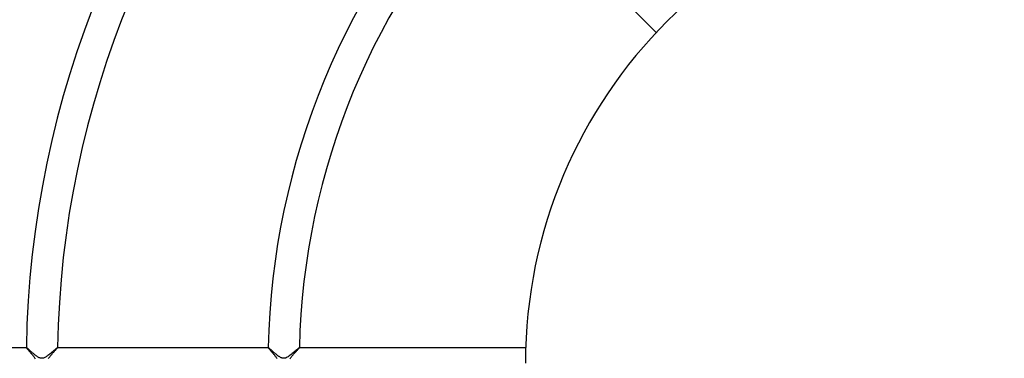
# Model space of a CAD drawing. Header units: millimetres. Extents: x -535 to 535, y -535 to 535.
# Tile 45 of 106: x -127 to -1, y 1 to 44. Entities that reach past the tile are written whole.
import ezdxf

# ---------------------------------------------------------------- set-up
doc = ezdxf.new("R2010")
doc.units = ezdxf.units.MM
doc.layers.add('HIDDEN', color=7, linetype='Continuous')
doc.layers.add('THICK', color=7, linetype='Continuous')

msp = doc.modelspace()

# ---------------------------------------------------------------- linework, layer by layer
at = {"layer": 'HIDDEN'}
for p, q in [((-125.98, 2), (-125.98, 2)), ((-125.98, 2), (-125.98, 2)), ((-125.98, 2), (-125.98, 2)), ((-125.98, 2), (-125.98, 2)), ((-125.98, 2), (-125.98, 2)), ((-125.98, 2), (-125.98, 2)), ((-125.98, 2), (-125.98, 1.99)), ((-125.98, 1.99), (-125.97, 1.97)), ((-125.97, 1.97), (-125.95, 1.95)), ((-125.95, 1.95), (-125.93, 1.92)), ((-125.93, 1.92), (-125.9, 1.89)), ((-125.9, 1.89), (-125.87, 1.85)), ((-125.87, 1.85), (-125.84, 1.8)), ((-125.84, 1.8), (-125.79, 1.76)), ((-125.79, 1.76), (-125.75, 1.7)), ((-125.75, 1.7), (-125.7, 1.65)), ((-125.7, 1.65), (-125.65, 1.59)), ((-125.65, 1.59), (-125.6, 1.53)), ((-125.6, 1.53), (-125.54, 1.46)), ((-125.54, 1.46), (-125.48, 1.4)), ((-125.48, 1.4), (-125.43, 1.33)), ((-125.43, 1.33), (-125.37, 1.26)), ((-122.67, 1.2), (-122.61, 1.28)), ((-122.61, 1.28), (-122.54, 1.35)), ((-122.54, 1.35), (-122.48, 1.42)), ((-122.48, 1.42), (-122.42, 1.49)), ((-122.42, 1.49), (-122.36, 1.55)), ((-122.36, 1.55), (-122.31, 1.61)), ((-122.31, 1.61), (-122.26, 1.67)), ((-122.26, 1.67), (-122.21, 1.73)), ((-122.21, 1.73), (-122.16, 1.78)), ((-122.16, 1.78), (-122.12, 1.82)), ((-122.12, 1.82), (-122.09, 1.86)), ((-122.09, 1.86), (-122.06, 1.9)), ((-122.06, 1.9), (-122.03, 1.93)), ((-122.03, 1.93), (-122.01, 1.96)), ((-122.01, 1.96), (-122, 1.98)), ((-122, 1.98), (-121.99, 1.99)), ((-121.98, 2), (-121.99, 2)), ((-121.99, 2), (-121.99, 2)), ((-121.99, 1.99), (-121.98, 2)), ((-121.98, 2), (-121.98, 2)), ((-121.98, 2), (-121.98, 2)), ((-121.98, 2), (-121.98, 2)), ((-121.98, 2), (-121.98, 2)), ((-94.98, 2), (-94.98, 2)), ((-94.98, 2), (-94.98, 2)), ((-94.98, 2), (-94.98, 2)), ((-94.98, 2), (-94.98, 2)), ((-94.98, 2), (-94.98, 2)), ((-94.98, 2), (-94.98, 2)), ((-94.98, 2), (-94.98, 1.99)), ((-94.98, 1.99), (-94.97, 1.98)), ((-94.97, 1.98), (-94.95, 1.96)), ((-94.95, 1.96), (-94.94, 1.93)), ((-94.94, 1.93), (-94.91, 1.9)), ((-94.91, 1.9), (-94.88, 1.87)), ((-94.88, 1.87), (-94.85, 1.83)), ((-94.85, 1.83), (-94.81, 1.78)), ((-94.81, 1.78), (-94.77, 1.74)), ((-94.77, 1.74), (-94.73, 1.68)), ((-94.73, 1.68), (-94.68, 1.63)), ((-94.68, 1.63), (-94.63, 1.57)), ((-94.63, 1.57), (-94.58, 1.51)), ((-94.58, 1.51), (-94.52, 1.45)), ((-94.52, 1.45), (-94.47, 1.38)), ((-94.47, 1.38), (-94.41, 1.31)), ((-94.41, 1.31), (-94.35, 1.24)), ((-91.65, 1.22), (-91.58, 1.31)), ((-91.58, 1.31), (-91.5, 1.39)), ((-91.5, 1.39), (-91.43, 1.47)), ((-91.43, 1.47), (-91.37, 1.54)), ((-91.37, 1.54), (-91.3, 1.62)), ((-91.3, 1.62), (-91.24, 1.68)), ((-91.24, 1.68), (-91.18, 1.75)), ((-91.18, 1.75), (-91.13, 1.8)), ((-91.13, 1.8), (-91.09, 1.86)), ((-91.09, 1.86), (-91.05, 1.9)), ((-91.05, 1.9), (-91.02, 1.94)), ((-91.02, 1.94), (-91, 1.97)), ((-91, 1.97), (-90.98, 1.99)), ((-90.98, 2), (-90.98, 2)), ((-90.98, 2), (-90.98, 2)), ((-90.98, 2), (-90.98, 2)), ((-90.98, 2), (-90.98, 2)), ((-90.98, 2), (-90.98, 2)), ((-90.98, 2), (-90.98, 2)), ((-90.98, 1.99), (-90.98, 2)), ((-125.37, 1.26), (-125.31, 1.19)), ((-125.31, 1.19), (-125.25, 1.12)), ((-125.25, 1.12), (-125.19, 1.05)), ((-125.19, 1.05), (-125.13, 0.98)), ((-125.13, 0.98), (-125.08, 0.91)), ((-125.08, 0.91), (-125.02, 0.84)), ((-125.02, 0.84), (-124.97, 0.77)), ((-124.97, 0.77), (-124.92, 0.7)), ((-124.92, 0.7), (-124.88, 0.64)), ((-124.88, 0.64), (-124.84, 0.57)), ((-123.14, 0.61), (-123.09, 0.68)), ((-123.09, 0.68), (-123.03, 0.75)), ((-123.03, 0.75), (-122.98, 0.83)), ((-122.98, 0.83), (-122.92, 0.9)), ((-122.92, 0.9), (-122.86, 0.98)), ((-122.86, 0.98), (-122.8, 1.05)), ((-122.8, 1.05), (-122.73, 1.13)), ((-122.73, 1.13), (-122.67, 1.2)), ((-94.35, 1.24), (-94.29, 1.17)), ((-94.29, 1.17), (-94.23, 1.1)), ((-94.23, 1.1), (-94.17, 1.02)), ((-94.17, 1.02), (-94.11, 0.95)), ((-94.11, 0.95), (-94.06, 0.88)), ((-94.06, 0.88), (-94, 0.81)), ((-94, 0.81), (-93.95, 0.74)), ((-93.95, 0.74), (-93.9, 0.67)), ((-93.9, 0.67), (-93.85, 0.6)), ((-92.18, 0.55), (-92.12, 0.63)), ((-92.12, 0.63), (-92.06, 0.72)), ((-92.06, 0.72), (-92, 0.8)), ((-92, 0.8), (-91.93, 0.88)), ((-91.93, 0.88), (-91.86, 0.97)), ((-91.86, 0.97), (-91.79, 1.06)), ((-91.79, 1.06), (-91.72, 1.14)), ((-91.72, 1.14), (-91.65, 1.22))]:
    msp.add_line(p, q, dxfattribs=at)
at = {"layer": 'THICK'}
for p, q in [((-45.23, 42.4), (-65.75, 62.92)), ((-152.99, 2), (-125.98, 2)), ((-125.97, 2), (-125.98, 2)), ((-125.96, 1.99), (-125.97, 2)), ((-125.94, 1.98), (-125.96, 1.99)), ((-125.92, 1.96), (-125.94, 1.98)), ((-125.89, 1.93), (-125.92, 1.96)), ((-125.85, 1.9), (-125.89, 1.93)), ((-125.81, 1.87), (-125.85, 1.9)), ((-125.77, 1.83), (-125.81, 1.87)), ((-125.72, 1.79), (-125.77, 1.83)), ((-125.67, 1.74), (-125.72, 1.79)), ((-125.61, 1.69), (-125.67, 1.74)), ((-125.55, 1.64), (-125.61, 1.69)), ((-125.49, 1.58), (-125.55, 1.64)), ((-125.43, 1.53), (-125.49, 1.58)), ((-125.36, 1.47), (-125.43, 1.53)), ((-125.29, 1.41), (-125.36, 1.47)), ((-125.22, 1.34), (-125.29, 1.41)), ((-125.15, 1.28), (-125.22, 1.34)), ((-125.07, 1.22), (-125.15, 1.28)), ((-122.79, 1.33), (-122.87, 1.26)), ((-122.7, 1.4), (-122.79, 1.33)), ((-122.62, 1.47), (-122.7, 1.4)), ((-122.54, 1.54), (-122.62, 1.47)), ((-122.46, 1.61), (-122.54, 1.54)), ((-122.39, 1.67), (-122.46, 1.61)), ((-122.32, 1.73), (-122.39, 1.67)), ((-122.25, 1.79), (-122.32, 1.73)), ((-122.19, 1.84), (-122.25, 1.79)), ((-122.14, 1.89), (-122.19, 1.84)), ((-122.09, 1.93), (-122.14, 1.89)), ((-122.05, 1.96), (-122.09, 1.93)), ((-122.02, 1.98), (-122.05, 1.96)), ((-122, 2), (-122.02, 1.98)), ((-121.99, 2), (-122, 2)), ((-121.99, 2), (-94.98, 2)), ((-94.97, 2), (-94.98, 2)), ((-94.96, 1.99), (-94.97, 2)), ((-94.95, 1.98), (-94.96, 1.99)), ((-94.93, 1.97), (-94.95, 1.98)), ((-94.91, 1.96), (-94.93, 1.97)), ((-94.89, 1.94), (-94.91, 1.96)), ((-94.86, 1.91), (-94.89, 1.94)), ((-94.83, 1.89), (-94.86, 1.91)), ((-94.8, 1.86), (-94.83, 1.89)), ((-94.77, 1.83), (-94.8, 1.86)), ((-94.73, 1.8), (-94.77, 1.83)), ((-94.69, 1.77), (-94.73, 1.8)), ((-94.65, 1.73), (-94.69, 1.77)), ((-94.61, 1.69), (-94.65, 1.73)), ((-94.56, 1.65), (-94.61, 1.69)), ((-94.52, 1.61), (-94.56, 1.65)), ((-94.47, 1.57), (-94.52, 1.61)), ((-94.42, 1.52), (-94.47, 1.57)), ((-94.37, 1.48), (-94.42, 1.52)), ((-94.31, 1.43), (-94.37, 1.48)), ((-94.26, 1.38), (-94.31, 1.43)), ((-94.2, 1.33), (-94.26, 1.38)), ((-94.15, 1.29), (-94.2, 1.33)), ((-94.09, 1.24), (-94.15, 1.29)), ((-91.78, 1.33), (-91.91, 1.23)), ((-91.65, 1.44), (-91.78, 1.33)), ((-91.53, 1.54), (-91.65, 1.44)), ((-91.42, 1.64), (-91.53, 1.54)), ((-91.32, 1.72), (-91.42, 1.64)), ((-91.23, 1.8), (-91.32, 1.72)), ((-91.15, 1.87), (-91.23, 1.8)), ((-91.09, 1.93), (-91.15, 1.87)), ((-91.03, 1.97), (-91.09, 1.93)), ((-91, 1.99), (-91.03, 1.97)), ((-90.98, 2), (-91, 1.99)), ((-90.98, 2), (-61.97, 2)), ((-125, 1.16), (-125.07, 1.22)), ((-124.93, 1.1), (-125, 1.16)), ((-124.85, 1.04), (-124.93, 1.1)), ((-124.78, 0.99), (-124.85, 1.04)), ((-124.71, 0.93), (-124.78, 0.99)), ((-124.63, 0.88), (-124.71, 0.93)), ((-124.56, 0.83), (-124.63, 0.88)), ((-124.48, 0.78), (-124.56, 0.83)), ((-124.41, 0.74), (-124.48, 0.78)), ((-124.33, 0.7), (-124.41, 0.74)), ((-124.25, 0.67), (-124.33, 0.7)), ((-124.18, 0.65), (-124.25, 0.67)), ((-124.1, 0.63), (-124.18, 0.65)), ((-124.02, 0.62), (-124.1, 0.63)), ((-123.93, 0.63), (-124.02, 0.62)), ((-123.85, 0.64), (-123.93, 0.63)), ((-123.77, 0.66), (-123.85, 0.64)), ((-123.68, 0.7), (-123.77, 0.66)), ((-123.6, 0.73), (-123.68, 0.7)), ((-123.52, 0.78), (-123.6, 0.73)), ((-123.44, 0.83), (-123.52, 0.78)), ((-123.37, 0.88), (-123.44, 0.83)), ((-123.29, 0.93), (-123.37, 0.88)), ((-123.21, 0.99), (-123.29, 0.93)), ((-123.12, 1.05), (-123.21, 0.99)), ((-123.04, 1.12), (-123.12, 1.05)), ((-122.96, 1.19), (-123.04, 1.12)), ((-122.87, 1.26), (-122.96, 1.19)), ((-94.03, 1.19), (-94.09, 1.24)), ((-93.97, 1.14), (-94.03, 1.19)), ((-93.91, 1.09), (-93.97, 1.14)), ((-93.85, 1.04), (-93.91, 1.09)), ((-93.8, 1), (-93.85, 1.04)), ((-93.74, 0.96), (-93.8, 1)), ((-93.68, 0.91), (-93.74, 0.96)), ((-93.62, 0.87), (-93.68, 0.91)), ((-93.57, 0.84), (-93.62, 0.87)), ((-93.51, 0.8), (-93.57, 0.84)), ((-93.46, 0.77), (-93.51, 0.8)), ((-93.39, 0.73), (-93.46, 0.77)), ((-93.33, 0.7), (-93.39, 0.73)), ((-93.25, 0.67), (-93.33, 0.7)), ((-93.18, 0.65), (-93.25, 0.67)), ((-93.1, 0.63), (-93.18, 0.65)), ((-93.02, 0.62), (-93.1, 0.63)), ((-92.94, 0.63), (-93.02, 0.62)), ((-92.86, 0.64), (-92.94, 0.63)), ((-92.78, 0.66), (-92.86, 0.64)), ((-92.68, 0.7), (-92.78, 0.66)), ((-92.56, 0.75), (-92.68, 0.7)), ((-92.44, 0.83), (-92.56, 0.75)), ((-92.31, 0.92), (-92.44, 0.83)), ((-92.17, 1.01), (-92.31, 0.92)), ((-92.04, 1.12), (-92.17, 1.01)), ((-91.91, 1.23), (-92.04, 1.12))]:
    msp.add_line(p, q, dxfattribs=at)
for radius, start, end in [(157, 135.729, 179.271), (153, 135.748, 179.252), (126, 135.9083, 179.0917), (122, 135.9381, 179.0619), (95, 136.2048, 178.7952), (91, 136.2578, 178.7422), (62, 0, 180)]:
    msp.add_arc((0, 0), radius, start, end, dxfattribs=at)

doc.saveas('drawing.dxf')
